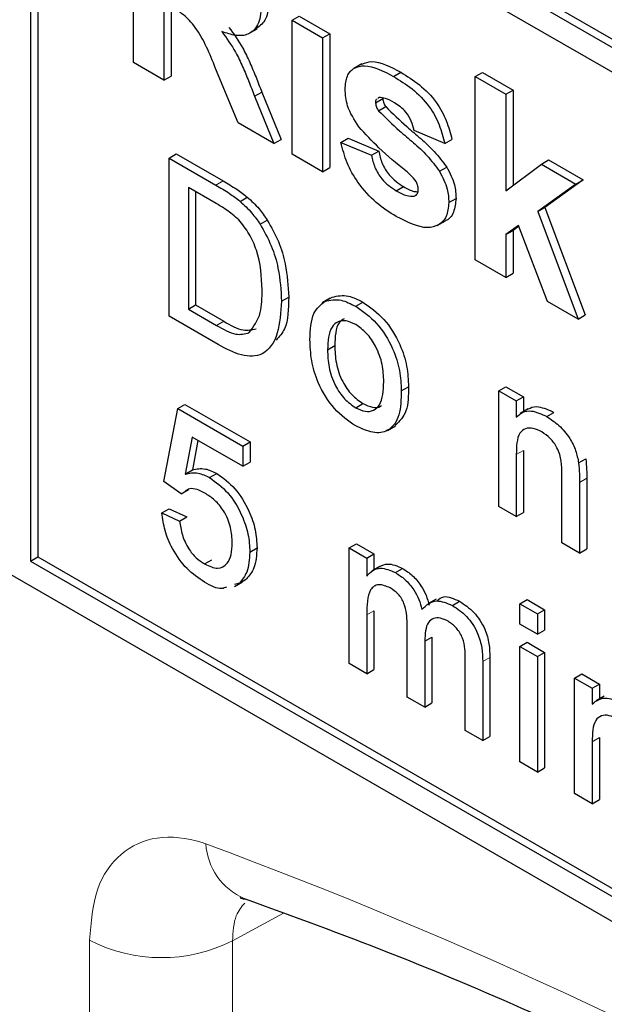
# Paper-space layout 'Blatt2' of a CAD drawing. Header units: millimetres. Extents: x 5 to 418, y 2 to 292.
# Tile 14 of 77: x 75.62 to 77.91, y 173.93 to 177.79. Entities that reach past the tile are written whole.
import ezdxf

# ---------------------------------------------------------------- set-up
doc = ezdxf.new("R2010")
doc.units = ezdxf.units.MM

psp = doc.layouts.new('Blatt2')

# ---------------------------------------------------------------- linework, layer by layer
at = {"color": 7, "linetype": 'Continuous', "lineweight": 25}
for p, q in [((75.6624, 178.9962), (86.3822, 172.8078)), ((75.6907, 179.0125), (86.3822, 172.8404)), ((86.3822, 172.7098), (75.6624, 178.8982)), ((75.6624, 178.8982), (75.6624, 175.6645)), ((75.6907, 178.8818), (75.6907, 175.6808)), ((76.0657, 177.62), (76.0657, 178.3386)), ((76.1853, 177.8549), (76.1853, 177.5509)), ((76.2136, 177.8385), (76.2136, 177.5673)), ((76.6879, 177.7859), (76.7162, 177.8022)), ((76.7162, 177.8022), (76.8359, 177.7331)), ((76.5187, 177.7334), (76.5505, 177.7518)), ((76.6879, 177.7859), (76.8076, 177.7168)), ((76.6879, 177.2608), (76.6879, 177.7859)), ((76.8076, 177.7168), (76.8359, 177.7331)), ((76.8076, 177.7168), (76.8076, 177.1917)), ((76.8359, 177.7331), (76.8359, 177.208)), ((72.0421, 177.6565), (86.1842, 169.4924)), ((76.1853, 177.5509), (76.0657, 177.62)), ((76.4763, 177.383), (76.3878, 177.5972)), ((76.9615, 177.6146), (76.9297, 177.5962)), ((76.1853, 177.5509), (76.2136, 177.5673)), ((77.0859, 177.5653), (77.1142, 177.5817)), ((77.4059, 177.5649), (77.4342, 177.5812)), ((77.4059, 176.8463), (77.4059, 177.5649)), ((77.4059, 177.5649), (77.5256, 177.4958)), ((77.4342, 177.5812), (77.5539, 177.5121)), ((76.5407, 177.488), (76.569, 177.5043)), ((76.5407, 177.488), (76.6161, 177.3022)), ((76.569, 177.5043), (76.6444, 177.3186)), ((77.0275, 177.4828), (77.0237, 177.4797)), ((77.5256, 177.4958), (77.5539, 177.5121)), ((77.5256, 177.4958), (77.5256, 177.1174)), ((77.5539, 177.5121), (77.5539, 177.1385)), ((77.015, 177.4623), (77.0433, 177.4787)), ((77.0266, 177.431), (77.0549, 177.4474)), ((76.6161, 177.3022), (76.4763, 177.383)), ((77.2862, 177.3023), (77.1666, 177.353)), ((76.6161, 177.3022), (76.6444, 177.3186)), ((76.8794, 177.3069), (76.9077, 177.3232)), ((76.8794, 177.3069), (76.9991, 177.2562)), ((76.9077, 177.3232), (77.0273, 177.2725)), ((77.2862, 177.3023), (77.3145, 177.3186)), ((76.2053, 177.2455), (76.2336, 177.2618)), ((76.2336, 177.2618), (76.4173, 177.1557)), ((76.8076, 177.1917), (76.6879, 177.2608)), ((76.9991, 177.2562), (77.0273, 177.2725)), ((76.2053, 176.6249), (76.2053, 177.2455)), ((76.2053, 177.2455), (76.389, 177.1394)), ((77.5256, 177.1174), (77.6652, 177.2217)), ((77.6652, 177.2217), (77.6935, 177.2381)), ((77.6652, 177.2217), (77.8008, 177.1434)), ((77.6935, 177.2381), (77.8291, 177.1598)), ((76.8076, 177.1917), (76.8359, 177.208)), ((77.2657, 177.194), (77.294, 177.2103)), ((77.8008, 177.1434), (77.6506, 177.0354)), ((77.8291, 177.1598), (77.6789, 177.0517)), ((77.8008, 177.1434), (77.8291, 177.1598)), ((76.39, 177.0672), (76.2811, 177.1301)), ((76.2811, 177.1301), (76.2811, 176.6527)), ((76.3094, 177.1138), (76.3094, 176.6691)), ((77.0964, 177.1171), (77.1247, 177.1334)), ((77.1667, 177.0958), (77.1766, 177.1015)), ((76.484, 177.0756), (76.5123, 177.0919)), ((77.3022, 177.0708), (77.3305, 177.0872)), ((77.6506, 177.0354), (77.6789, 177.0517)), ((77.6506, 177.0354), (77.8088, 176.6137)), ((77.6789, 177.0517), (77.8371, 176.6301)), ((76.5621, 176.9861), (76.5904, 177.0024)), ((77.2571, 176.9811), (77.2889, 176.9995)), ((77.5749, 176.9809), (77.5256, 176.9453)), ((77.6891, 176.6828), (77.5749, 176.9809)), ((77.5256, 176.9453), (77.5539, 176.9617)), ((77.5256, 176.9453), (77.5256, 176.7772)), ((77.5762, 176.9777), (77.5539, 176.9617)), ((77.5539, 176.9617), (77.5539, 176.7936)), ((77.5256, 176.7772), (77.4059, 176.8463)), ((77.5256, 176.7772), (77.5539, 176.7936)), ((76.6462, 176.684), (76.6745, 176.7003)), ((76.8371, 176.6954), (76.8052, 176.677)), ((76.8169, 176.6834), (76.8452, 176.6997)), ((76.9372, 176.6638), (76.9655, 176.6801)), ((77.8088, 176.6137), (77.6891, 176.6828)), ((76.2811, 176.6527), (76.3094, 176.6691)), ((76.2811, 176.6527), (76.3918, 176.5888)), ((76.3094, 176.6691), (76.4201, 176.6051)), ((76.3978, 176.5138), (76.2053, 176.6249)), ((77.8088, 176.6137), (77.8371, 176.6301)), ((76.8267, 176.4931), (76.855, 176.5095)), ((77.1161, 176.3322), (77.1444, 176.3485)), ((77.4978, 176.3322), (77.5261, 176.3486)), ((77.4978, 175.8787), (77.4978, 176.3322)), ((77.4978, 176.3322), (77.5667, 176.2925)), ((77.5261, 176.3486), (77.595, 176.3088)), ((77.5667, 176.2925), (77.595, 176.3088)), ((77.5667, 176.2925), (77.5667, 176.2292)), ((77.595, 176.3088), (77.595, 176.2503)), ((76.1846, 175.9765), (76.2397, 176.2629)), ((76.2397, 176.2629), (76.268, 176.2792)), ((76.2397, 176.2629), (76.4946, 176.1157)), ((76.268, 176.2792), (76.5229, 176.1321)), ((76.9372, 176.266), (76.9655, 176.2823)), ((77.6138, 176.2612), (77.5819, 176.2428)), ((77.6863, 176.2314), (77.7146, 176.2477)), ((77.0614, 176.177), (77.0932, 176.1954)), ((76.296, 176.1508), (76.2687, 176.0059)), ((76.4946, 176.0362), (76.296, 176.1508)), ((76.3188, 176.1377), (76.297, 176.0222)), ((76.4946, 176.1157), (76.5229, 176.1321)), ((76.5229, 176.1321), (76.5229, 176.0525)), ((76.4946, 176.1157), (76.4946, 176.0362)), ((77.595, 176.0984), (77.595, 175.8553)), ((76.4946, 176.0362), (76.5229, 176.0525)), ((77.5667, 176.0821), (77.5667, 175.839)), ((77.8112, 176.0496), (77.8395, 176.066)), ((76.2687, 176.0059), (76.297, 176.0222)), ((76.2535, 175.9287), (76.1846, 175.9765)), ((76.3645, 175.992), (76.3928, 176.0083)), ((77.7458, 175.7355), (77.7458, 176.0063)), ((77.843, 175.9896), (77.843, 175.7121)), ((76.2535, 175.9287), (76.2818, 175.9451)), ((77.8147, 175.9732), (77.8147, 175.6958)), ((76.1777, 175.8532), (76.206, 175.8695)), ((76.206, 175.8695), (76.2749, 175.8377)), ((77.5667, 175.839), (77.4978, 175.8787)), ((76.1777, 175.8532), (76.2466, 175.8213)), ((76.2466, 175.8213), (76.2749, 175.8377)), ((77.5667, 175.839), (77.595, 175.8553)), ((76.5222, 175.7), (76.5505, 175.7164)), ((76.9117, 175.7159), (76.9399, 175.7322)), ((76.9117, 175.2624), (76.9117, 175.7159)), ((76.9117, 175.7159), (76.9805, 175.6761)), ((76.9399, 175.7322), (77.0088, 175.6924)), ((77.8147, 175.6958), (77.7458, 175.7355)), ((77.8147, 175.6958), (77.843, 175.7121)), ((75.6624, 175.6645), (75.6907, 175.6808)), ((75.6907, 175.6808), (86.2125, 169.6067)), ((76.3451, 175.6531), (76.3734, 175.6694)), ((76.9805, 175.6761), (77.0088, 175.6924)), ((76.9805, 175.6761), (76.9805, 175.6054)), ((77.0088, 175.6924), (77.0088, 175.6303)), ((75.6624, 175.6645), (86.1842, 169.5904)), ((77.0323, 175.6438), (77.0005, 175.6254)), ((77.0927, 175.6193), (77.121, 175.6356)), ((76.4811, 175.5783), (76.5094, 175.5947)), ((76.4615, 175.5643), (76.4933, 175.5827)), ((76.4811, 175.5783), (76.4621, 175.5723)), ((77.2524, 175.5151), (77.2206, 175.4968)), ((77.5805, 175.4969), (77.6088, 175.5132)), ((77.6088, 175.5132), (77.6777, 175.4734)), ((77.3162, 175.4903), (77.3445, 175.5066)), ((77.5805, 175.4969), (77.6494, 175.4571)), ((77.5805, 175.4173), (77.5805, 175.4969)), ((77.6494, 175.4571), (77.6777, 175.4734)), ((77.6777, 175.4734), (77.6777, 175.3938)), ((76.9805, 175.4536), (76.9805, 175.2226)), ((77.0088, 175.4699), (77.0088, 175.2389)), ((77.6494, 175.4571), (77.6494, 175.3775)), ((77.139, 175.1311), (77.139, 175.4204)), ((77.6494, 175.3775), (77.5805, 175.4173)), ((77.2079, 175.3501), (77.2362, 175.3664)), ((77.2362, 175.3664), (77.2362, 175.1077)), ((77.6494, 175.3775), (77.6777, 175.3938)), ((77.2079, 175.3501), (77.2079, 175.0914)), ((77.5805, 175.3298), (77.6088, 175.3461)), ((77.5805, 175.3298), (77.6494, 175.29)), ((77.5805, 174.8763), (77.5805, 175.3298)), ((77.6088, 175.3461), (77.6777, 175.3063)), ((77.3664, 174.9999), (77.3664, 175.2803)), ((77.4636, 175.2862), (77.4636, 174.9764)), ((77.6494, 175.29), (77.6777, 175.3063)), ((77.6494, 175.29), (77.6494, 174.8365)), ((77.6777, 175.3063), (77.6777, 174.8528)), ((76.9805, 175.2226), (76.9117, 175.2624)), ((77.4353, 175.2699), (77.4353, 174.9601)), ((76.9805, 175.2226), (77.0088, 175.2389)), ((77.7954, 175.2057), (77.8237, 175.222)), ((77.7954, 174.7522), (77.7954, 175.2057)), ((77.7954, 175.2057), (77.8643, 175.1659)), ((77.8237, 175.222), (77.8926, 175.1822)), ((77.8643, 175.1659), (77.8926, 175.1822)), ((77.8643, 175.1659), (77.8643, 175.1026)), ((77.8926, 175.1822), (77.8926, 175.1238)), ((77.2079, 175.0914), (77.139, 175.1311)), ((77.9114, 175.1346), (77.8796, 175.1163)), ((77.2079, 175.0914), (77.2362, 175.1077)), ((77.4353, 174.9601), (77.3664, 174.9999)), ((77.4353, 174.9601), (77.4636, 174.9764)), ((77.8926, 174.9719), (77.8926, 174.7287)), ((77.8643, 174.9556), (77.8643, 174.7124)), ((77.6494, 174.8365), (77.5805, 174.8763)), ((77.6494, 174.8365), (77.6777, 174.8528)), ((77.8643, 174.7124), (77.7954, 174.7522)), ((77.8643, 174.7124), (77.8926, 174.7287))]:
    psp.add_line(p, q, dxfattribs=at)
at = {"color": 7, "linetype": 'Continuous', "lineweight": 18}
for p, q in [((76.389, 177.1394), (76.4173, 177.1557)), ((76.3918, 176.5888), (76.4201, 176.6051)), ((77.5667, 176.0821), (77.595, 176.0984)), ((77.8147, 175.9732), (77.843, 175.9896)), ((76.9805, 175.4536), (77.0088, 175.4699)), ((77.4353, 175.2699), (77.4636, 175.2862)), ((77.8643, 174.9556), (77.8926, 174.9719)), ((76.6546, 174.2831), (76.4543, 174.1748)), ((75.8936, 169.0417), (75.8936, 174.1776)), ((76.4543, 174.1748), (76.4543, 169.0389))]:
    psp.add_line(p, q, dxfattribs=at)
for centre, radius, start, end in [((69.7119, 156.6094), 19.1339, 50.30384, 69.70154), ((76.5993, 174.5705), 0.2501, 183.5375, 246.7046), ((76.1767, 174.7251), 0.6164, 242.6565, 296.7662)]:
    psp.add_arc(centre, radius, start, end, dxfattribs=at)
at = {"color": 7, "linetype": 'Continuous', "lineweight": 25}
for points, knots in [([(76.3878, 177.5972), (76.3653, 177.6537), (76.3342, 177.7323), (76.2625, 177.811), (76.229, 177.8299), (76.2121, 177.8395)], [0, 0, 0, 0, 0.560986, 0.779305, 1, 1, 1, 1]), ([(76.5683, 177.8494), (76.5662, 177.8228), (76.5621, 177.7697), (76.5216, 177.7276), (76.4676, 177.7227), (76.4307, 177.7354), (76.4122, 177.7418)], [0, 0, 0, 0, 0.279943, 0.558974, 0.779184, 1, 1, 1, 1]), ([(76.5965, 177.8657), (76.595, 177.8383), (76.5921, 177.7874), (76.5625, 177.7646), (76.5489, 177.7541)], [0, 0, 0, 0, 0.537571, 1, 1, 1, 1]), ([(76.4405, 177.7581), (76.4595, 177.7316), (76.4907, 177.6879), (76.5227, 177.6199), (76.5467, 177.5623), (76.5616, 177.5236), (76.569, 177.5043)], [0, 0, 0, 0, 0.339561, 0.559573, 0.779778, 1, 1, 1, 1]), ([(76.4122, 177.7418), (76.4312, 177.7153), (76.4624, 177.6715), (76.4944, 177.6036), (76.5184, 177.5459), (76.5333, 177.5073), (76.5407, 177.488)], [0, 0, 0, 0, 0.339561, 0.559573, 0.779778, 1, 1, 1, 1]), ([(76.8953, 177.5157), (76.897, 177.5339), (76.9004, 177.5702), (76.9301, 177.601), (76.9896, 177.6154), (77.0462, 177.586), (77.0859, 177.5653)], [0, 0, 0, 0, 0.186756, 0.373549, 0.56049, 1, 1, 1, 1]), ([(76.9617, 177.6142), (76.9742, 177.6186), (77.0171, 177.6339), (77.0739, 177.6033), (77.1142, 177.5817)], [0, 0, 0, 0, 0.290832, 1, 1, 1, 1]), ([(77.0859, 177.5653), (77.1102, 177.5504), (77.1586, 177.5207), (77.2241, 177.4556), (77.2676, 177.3758), (77.28, 177.3268), (77.2862, 177.3023)], [0, 0, 0, 0, 0.280825, 0.559925, 0.77968, 1, 1, 1, 1]), ([(77.1142, 177.5817), (77.1385, 177.5667), (77.1869, 177.537), (77.2523, 177.4719), (77.2959, 177.3921), (77.3083, 177.3431), (77.3145, 177.3186)], [0, 0, 0, 0, 0.280825, 0.559925, 0.77968, 1, 1, 1, 1]), ([(76.9493, 177.3677), (76.9319, 177.3953), (76.9008, 177.4447), (76.897, 177.494), (76.8953, 177.5157)], [0, 0, 0, 0, 0.5586451, 1, 1, 1, 1]), ([(77.0891, 177.4622), (77.077, 177.4691), (77.0555, 177.4813), (77.036, 177.4823), (77.0275, 177.4828)], [0, 0, 0, 0, 0.561017, 1, 1, 1, 1]), ([(77.0192, 177.4761), (77.0186, 177.4757), (77.0152, 177.4734), (77.0151, 177.4673), (77.015, 177.4623)], [0, 0, 0, 0, 0.176554, 1, 1, 1, 1]), ([(77.015, 177.4623), (77.0158, 177.4564), (77.0172, 177.4457), (77.0237, 177.4355), (77.0266, 177.431)], [0, 0, 0, 0, 0.558274, 1, 1, 1, 1]), ([(77.0433, 177.4787), (77.0441, 177.4727), (77.0454, 177.462), (77.052, 177.4519), (77.0549, 177.4474)], [0, 0, 0, 0, 0.558274, 1, 1, 1, 1]), ([(77.0549, 177.4474), (77.0822, 177.4204), (77.1271, 177.3759), (77.1921, 177.3227), (77.2464, 177.2727), (77.2781, 177.2311), (77.294, 177.2103)], [0, 0, 0, 0, 0.339607, 0.560063, 0.78038, 1, 1, 1, 1]), ([(77.1666, 177.353), (77.1635, 177.3655), (77.1574, 177.3905), (77.1304, 177.4351), (77.1047, 177.4519), (77.0891, 177.4622)], [0, 0, 0, 0, 0.28081, 0.560758, 1, 1, 1, 1]), ([(77.0266, 177.431), (77.0539, 177.4041), (77.0988, 177.3596), (77.1638, 177.3064), (77.2181, 177.2563), (77.2498, 177.2147), (77.2657, 177.194)], [0, 0, 0, 0, 0.339607, 0.560063, 0.78038, 1, 1, 1, 1]), ([(77.1338, 177.1947), (77.0982, 177.2237), (77.0348, 177.2754), (76.9754, 177.3395), (76.9493, 177.3677)], [0, 0, 0, 0, 0.560705, 1, 1, 1, 1]), ([(77.0963, 177.0158), (77.0698, 177.0326), (77.017, 177.066), (76.948, 177.141), (76.8998, 177.2268), (76.8862, 177.2802), (76.8794, 177.3069)], [0, 0, 0, 0, 0.280651, 0.560003, 0.779956, 1, 1, 1, 1]), ([(76.9991, 177.2562), (77.0026, 177.2403), (77.0098, 177.2086), (77.0439, 177.1518), (77.0765, 177.1303), (77.0964, 177.1171)], [0, 0, 0, 0, 0.280993, 0.560665, 1, 1, 1, 1]), ([(77.0273, 177.2725), (77.0309, 177.2567), (77.0381, 177.225), (77.0722, 177.1681), (77.1048, 177.1466), (77.1247, 177.1334)], [0, 0, 0, 0, 0.280993, 0.560665, 1, 1, 1, 1]), ([(77.1739, 177.1537), (77.1669, 177.1623), (77.1542, 177.1778), (77.14, 177.1895), (77.1338, 177.1947)], [0, 0, 0, 0, 0.558614, 1, 1, 1, 1]), ([(77.2657, 177.194), (77.2778, 177.1704), (77.2996, 177.128), (77.3014, 177.0884), (77.3022, 177.0708)], [0, 0, 0, 0, 0.558015, 1, 1, 1, 1]), ([(77.294, 177.2103), (77.3061, 177.1867), (77.3279, 177.1443), (77.3297, 177.1047), (77.3305, 177.0872)], [0, 0, 0, 0, 0.558015, 1, 1, 1, 1]), ([(76.389, 177.1394), (76.4069, 177.129), (76.4388, 177.1105), (76.4702, 177.0863), (76.484, 177.0756)], [0, 0, 0, 0, 0.560174, 1, 1, 1, 1]), ([(76.4173, 177.1557), (76.4352, 177.1453), (76.467, 177.1268), (76.4985, 177.1026), (76.5123, 177.0919)], [0, 0, 0, 0, 0.560174, 1, 1, 1, 1]), ([(77.1825, 177.1231), (77.1821, 177.1287), (77.1814, 177.1387), (77.1762, 177.1491), (77.1739, 177.1537)], [0, 0, 0, 0, 0.559319, 1, 1, 1, 1]), ([(77.0964, 177.1171), (77.1103, 177.1094), (77.135, 177.0957), (77.157, 177.0958), (77.1667, 177.0958)], [0, 0, 0, 0, 0.560783, 1, 1, 1, 1]), ([(77.1247, 177.1334), (77.1386, 177.1254), (77.1582, 177.114), (77.1757, 177.1135), (77.1807, 177.1134)], [0, 0, 0, 0, 0.7118453, 1, 1, 1, 1]), ([(77.1713, 177.0997), (77.1744, 177.1015), (77.1815, 177.1057), (77.1822, 177.1169), (77.1825, 177.1231)], [0, 0, 0, 0, 0.44903, 1, 1, 1, 1]), ([(76.4788, 177.0031), (76.4625, 177.0172), (76.4333, 177.0423), (76.4032, 177.0596), (76.39, 177.0672)], [0, 0, 0, 0, 0.559255, 1, 1, 1, 1]), ([(76.484, 177.0756), (76.4999, 177.0612), (76.5283, 177.0353), (76.5518, 177.0012), (76.5621, 176.9861)], [0, 0, 0, 0, 0.559847, 1, 1, 1, 1]), ([(76.5123, 177.0919), (76.5282, 177.0775), (76.5566, 177.0517), (76.5801, 177.0175), (76.5904, 177.0024)], [0, 0, 0, 0, 0.559847, 1, 1, 1, 1]), ([(77.3022, 177.0708), (77.3002, 177.0514), (77.2962, 177.0125), (77.2635, 176.9804), (77.2001, 176.9634), (77.1391, 176.9942), (77.0963, 177.0158)], [0, 0, 0, 0, 0.186725, 0.373655, 0.5608, 1, 1, 1, 1]), ([(77.3305, 177.0872), (77.3283, 177.0682), (77.3238, 177.0303), (77.3039, 177.0037), (77.2892, 176.9999), (77.2888, 176.9998)], [0, 0, 0, 0, 0.493022, 0.986586, 1, 1, 1, 1]), ([(76.5704, 176.7291), (76.568, 176.7797), (76.5647, 176.8503), (76.5217, 176.9492), (76.4931, 176.9852), (76.4788, 177.0031)], [0, 0, 0, 0, 0.55915, 0.78004, 1, 1, 1, 1]), ([(76.5621, 176.9861), (76.5779, 176.9581), (76.6096, 176.902), (76.6402, 176.7958), (76.6439, 176.7264), (76.6462, 176.684)], [0, 0, 0, 0, 0.279769, 0.559929, 1, 1, 1, 1]), ([(76.5904, 177.0024), (76.6062, 176.9744), (76.6379, 176.9184), (76.6685, 176.8121), (76.6722, 176.7427), (76.6745, 176.7003)], [0, 0, 0, 0, 0.279769, 0.559929, 1, 1, 1, 1]), ([(76.5188, 176.5594), (76.5367, 176.5834), (76.569, 176.6265), (76.57, 176.6976), (76.5704, 176.7291)], [0, 0, 0, 0, 0.557452, 1, 1, 1, 1]), ([(76.8452, 176.6997), (76.8656, 176.7043), (76.902, 176.7124), (76.9461, 176.69), (76.9655, 176.6801)], [0, 0, 0, 0, 0.559033, 1, 1, 1, 1]), ([(76.6462, 176.684), (76.6435, 176.6402), (76.6381, 176.553), (76.5834, 176.4678), (76.4906, 176.4646), (76.4288, 176.4973), (76.3978, 176.5138)], [0, 0, 0, 0, 0.28084, 0.559952, 0.779068, 1, 1, 1, 1]), ([(76.6745, 176.7003), (76.6736, 176.6541), (76.6723, 176.5829), (76.6375, 176.5445), (76.6253, 176.531)], [0, 0, 0, 0, 0.648204, 1, 1, 1, 1]), ([(76.7578, 176.5327), (76.7594, 176.5707), (76.7621, 176.6386), (76.8002, 176.6697), (76.8169, 176.6834)], [0, 0, 0, 0, 0.560963, 1, 1, 1, 1]), ([(76.8169, 176.6834), (76.8373, 176.6879), (76.8738, 176.6961), (76.9178, 176.6737), (76.9372, 176.6638)], [0, 0, 0, 0, 0.559033, 1, 1, 1, 1]), ([(76.9655, 176.6801), (76.9937, 176.6603), (77.0501, 176.6206), (77.1115, 176.5215), (77.1409, 176.4271), (77.1432, 176.3747), (77.1444, 176.3485)], [0, 0, 0, 0, 0.279556, 0.5586, 0.778991, 1, 1, 1, 1]), ([(76.9372, 176.6638), (76.9654, 176.6439), (77.0219, 176.6042), (77.0832, 176.5051), (77.1126, 176.4107), (77.1149, 176.3584), (77.1161, 176.3322)], [0, 0, 0, 0, 0.279556, 0.5586, 0.778991, 1, 1, 1, 1]), ([(76.4201, 176.6051), (76.4462, 176.5901), (76.4927, 176.5633), (76.5305, 176.572), (76.547, 176.5757)], [0, 0, 0, 0, 0.561861, 1, 1, 1, 1]), ([(76.9372, 176.5922), (76.9246, 176.5982), (76.8993, 176.6103), (76.8664, 176.6057), (76.8316, 176.5754), (76.8287, 176.527), (76.8267, 176.4931)], [0, 0, 0, 0, 0.187137, 0.374025, 0.561097, 1, 1, 1, 1]), ([(76.8915, 176.6152), (76.8847, 176.6104), (76.8581, 176.5913), (76.8563, 176.5444), (76.855, 176.5095)], [0, 0, 0, 0, 0.254643, 1, 1, 1, 1]), ([(76.3918, 176.5888), (76.4179, 176.5738), (76.4644, 176.547), (76.5022, 176.5556), (76.5188, 176.5594)], [0, 0, 0, 0, 0.561861, 1, 1, 1, 1]), ([(77.0472, 176.3682), (77.0464, 176.3903), (77.0447, 176.4343), (77.0204, 176.5033), (76.9813, 176.5612), (76.9519, 176.5819), (76.9372, 176.5922)], [0, 0, 0, 0, 0.281064, 0.560316, 0.780174, 1, 1, 1, 1]), ([(76.9372, 176.1944), (76.9084, 176.2146), (76.8508, 176.2548), (76.7882, 176.3568), (76.7611, 176.4527), (76.7589, 176.506), (76.7578, 176.5327)], [0, 0, 0, 0, 0.279616, 0.558371, 0.778858, 1, 1, 1, 1]), ([(76.8267, 176.4931), (76.8276, 176.4708), (76.8292, 176.4262), (76.8524, 176.3561), (76.8925, 176.2974), (76.9223, 176.2765), (76.9372, 176.266)], [0, 0, 0, 0, 0.281129, 0.560384, 0.780159, 1, 1, 1, 1]), ([(76.855, 176.5095), (76.8559, 176.4871), (76.8575, 176.4425), (76.8807, 176.3724), (76.9208, 176.3137), (76.9506, 176.2928), (76.9655, 176.2823)], [0, 0, 0, 0, 0.281129, 0.560384, 0.780159, 1, 1, 1, 1]), ([(76.9372, 176.266), (76.9499, 176.26), (76.9754, 176.2479), (77.0083, 176.2535), (77.0428, 176.2849), (77.0454, 176.3339), (77.0472, 176.3682)], [0, 0, 0, 0, 0.187044, 0.373945, 0.560983, 1, 1, 1, 1]), ([(77.1161, 176.3322), (77.1151, 176.2989), (77.1132, 176.2327), (77.0712, 176.172), (77.0058, 176.1628), (76.9601, 176.1839), (76.9372, 176.1944)], [0, 0, 0, 0, 0.281033, 0.559513, 0.779602, 1, 1, 1, 1]), ([(77.1444, 176.3485), (77.144, 176.3143), (77.1432, 176.2477), (77.109, 176.2132), (77.0924, 176.1964)], [0, 0, 0, 0, 0.512915, 1, 1, 1, 1]), ([(76.9655, 176.2823), (76.978, 176.2766), (77.0031, 176.265), (77.0287, 176.2661), (77.0374, 176.2746), (77.0385, 176.2757)], [0, 0, 0, 0, 0.465388, 0.930416, 1, 1, 1, 1]), ([(77.5667, 176.2292), (77.5748, 176.2365), (77.5909, 176.2512), (77.6317, 176.2571), (77.6656, 176.2411), (77.6863, 176.2314)], [0, 0, 0, 0, 0.280554, 0.560815, 1, 1, 1, 1]), ([(77.6145, 176.26), (77.6166, 176.2616), (77.627, 176.2701), (77.6604, 176.2727), (77.694, 176.2572), (77.7146, 176.2477)], [0, 0, 0, 0, 0.08724, 0.442807, 1, 1, 1, 1]), ([(77.6863, 176.2314), (77.7023, 176.2206), (77.7343, 176.1991), (77.7757, 176.1514), (77.8015, 176.0976), (77.8079, 176.0656), (77.8112, 176.0496)], [0, 0, 0, 0, 0.280216, 0.559971, 0.779636, 1, 1, 1, 1]), ([(77.6671, 176.1708), (77.6556, 176.1764), (77.6326, 176.1875), (77.6014, 176.1864), (77.5684, 176.1596), (77.5674, 176.1141), (77.5667, 176.0821)], [0, 0, 0, 0, 0.187273, 0.374362, 0.56054, 1, 1, 1, 1]), ([(77.7458, 176.0063), (77.7457, 176.0224), (77.7455, 176.0545), (77.7314, 176.1066), (77.6999, 176.1485), (77.6781, 176.1634), (77.6671, 176.1708)], [0, 0, 0, 0, 0.28168, 0.559785, 0.779587, 1, 1, 1, 1]), ([(77.8395, 176.066), (77.8407, 176.0514), (77.843, 176.0254), (77.843, 176.0005), (77.843, 175.9896)], [0, 0, 0, 0, 0.559791, 1, 1, 1, 1]), ([(76.297, 176.0222), (76.3133, 176.0257), (76.3424, 176.032), (76.3774, 176.0155), (76.3928, 176.0083)], [0, 0, 0, 0, 0.559939, 1, 1, 1, 1]), ([(77.8112, 176.0496), (77.8124, 176.0351), (77.8147, 176.009), (77.8147, 175.9842), (77.8147, 175.9732)], [0, 0, 0, 0, 0.559791, 1, 1, 1, 1]), ([(76.2687, 176.0059), (76.285, 176.0094), (76.3141, 176.0156), (76.3491, 175.9992), (76.3645, 175.992)], [0, 0, 0, 0, 0.559939, 1, 1, 1, 1]), ([(76.3645, 175.992), (76.3891, 175.9741), (76.4383, 175.9383), (76.4904, 175.8515), (76.5185, 175.7691), (76.521, 175.7231), (76.5222, 175.7)], [0, 0, 0, 0, 0.27917, 0.558797, 0.779169, 1, 1, 1, 1]), ([(76.3928, 176.0083), (76.4174, 175.9904), (76.4666, 175.9546), (76.5187, 175.8678), (76.5467, 175.7854), (76.5492, 175.7394), (76.5505, 175.7164)], [0, 0, 0, 0, 0.27917, 0.558797, 0.779169, 1, 1, 1, 1]), ([(76.3454, 175.9314), (76.3353, 175.9365), (76.3152, 175.9469), (76.2872, 175.951), (76.2749, 175.9418), (76.2693, 175.9376)], [0, 0, 0, 0, 0.353598, 0.706329, 1, 1, 1, 1]), ([(76.4533, 175.7351), (76.4522, 175.7552), (76.4501, 175.7953), (76.4246, 175.8586), (76.3852, 175.9057), (76.3587, 175.9228), (76.3454, 175.9314)], [0, 0, 0, 0, 0.280653, 0.559595, 0.77929, 1, 1, 1, 1]), ([(76.3447, 175.5817), (76.3212, 175.5975), (76.2742, 175.6291), (76.2191, 175.7064), (76.1865, 175.785), (76.1807, 175.8304), (76.1777, 175.8532)], [0, 0, 0, 0, 0.28007, 0.559249, 0.779432, 1, 1, 1, 1]), ([(76.2466, 175.8213), (76.2495, 175.8035), (76.2552, 175.7679), (76.2783, 175.7153), (76.3114, 175.6752), (76.3339, 175.6605), (76.3451, 175.6531)], [0, 0, 0, 0, 0.280714, 0.559926, 0.779622, 1, 1, 1, 1]), ([(76.3451, 175.6531), (76.3628, 175.645), (76.398, 175.6289), (76.4344, 175.6501), (76.4511, 175.6888), (76.4526, 175.7197), (76.4533, 175.7351)], [0, 0, 0, 0, 0.279539, 0.558252, 0.778884, 1, 1, 1, 1]), ([(76.5505, 175.7164), (76.5486, 175.688), (76.5452, 175.6373), (76.5203, 175.6077), (76.5094, 175.5947)], [0, 0, 0, 0, 0.559726, 1, 1, 1, 1]), ([(76.5222, 175.7), (76.5203, 175.6716), (76.517, 175.6209), (76.4921, 175.5914), (76.4811, 175.5783)], [0, 0, 0, 0, 0.559726, 1, 1, 1, 1]), ([(76.9805, 175.6054), (76.9878, 175.6135), (77.0022, 175.6297), (77.0393, 175.6419), (77.0725, 175.6279), (77.0927, 175.6193)], [0, 0, 0, 0, 0.28095, 0.561784, 1, 1, 1, 1]), ([(77.0323, 175.6438), (77.042, 175.6481), (77.067, 175.6592), (77.1005, 175.6446), (77.121, 175.6356)], [0, 0, 0, 0, 0.388652, 1, 1, 1, 1]), ([(77.121, 175.6356), (77.1339, 175.6273), (77.1596, 175.6107), (77.1921, 175.572), (77.2146, 175.5302), (77.2218, 175.5042), (77.2254, 175.4912)], [0, 0, 0, 0, 0.280176, 0.559511, 0.779663, 1, 1, 1, 1]), ([(77.0927, 175.6193), (77.1056, 175.611), (77.1313, 175.5943), (77.1638, 175.5556), (77.1863, 175.5139), (77.1935, 175.4879), (77.1971, 175.4749)], [0, 0, 0, 0, 0.280176, 0.559511, 0.779663, 1, 1, 1, 1]), ([(76.4313, 175.5626), (76.4252, 175.56), (76.4015, 175.5498), (76.3689, 175.5681), (76.3447, 175.5817)], [0, 0, 0, 0, 0.258464, 1, 1, 1, 1]), ([(77.0729, 175.5591), (77.0572, 175.5655), (77.0336, 175.5752), (77.0083, 175.5671), (76.9816, 175.5371), (76.981, 175.4907), (76.9805, 175.4536)], [0, 0, 0, 0, 0.249225, 0.374862, 0.500555, 1, 1, 1, 1]), ([(77.139, 175.4204), (77.1379, 175.4459), (77.1366, 175.4777), (77.1173, 175.518), (77.0993, 175.5416), (77.0835, 175.5521), (77.0729, 175.5591)], [0, 0, 0, 0, 0.498516, 0.624134, 0.749636, 1, 1, 1, 1]), ([(77.256, 175.5089), (77.2643, 175.5157), (77.2865, 175.5339), (77.3221, 175.5171), (77.3445, 175.5066)], [0, 0, 0, 0, 0.372522, 1, 1, 1, 1]), ([(77.1971, 175.4749), (77.2142, 175.4911), (77.2448, 175.5202), (77.2944, 175.4994), (77.3162, 175.4903)], [0, 0, 0, 0, 0.560019, 1, 1, 1, 1]), ([(77.3162, 175.4903), (77.3353, 175.4776), (77.3734, 175.4525), (77.4168, 175.386), (77.4334, 175.3225), (77.4347, 175.2874), (77.4353, 175.2699)], [0, 0, 0, 0, 0.280317, 0.558226, 0.778715, 1, 1, 1, 1]), ([(77.3445, 175.5066), (77.3636, 175.494), (77.4016, 175.4688), (77.4451, 175.4023), (77.4617, 175.3388), (77.4629, 175.3038), (77.4636, 175.2862)], [0, 0, 0, 0, 0.280317, 0.558226, 0.778715, 1, 1, 1, 1]), ([(77.2996, 175.4283), (77.2893, 175.4333), (77.2686, 175.4434), (77.2411, 175.4413), (77.2112, 175.4182), (77.2093, 175.3781), (77.2079, 175.3501)], [0, 0, 0, 0, 0.187283, 0.374334, 0.56118, 1, 1, 1, 1]), ([(77.3664, 175.2803), (77.3668, 175.307), (77.3674, 175.3403), (77.3462, 175.3829), (77.3277, 175.4085), (77.3108, 175.4204), (77.2996, 175.4283)], [0, 0, 0, 0, 0.499043, 0.624568, 0.750308, 1, 1, 1, 1]), ([(77.8643, 175.1026), (77.8724, 175.11), (77.8885, 175.1246), (77.9293, 175.1306), (77.9632, 175.1146), (77.9839, 175.1048)], [0, 0, 0, 0, 0.280554, 0.560815, 1, 1, 1, 1]), ([(77.9648, 175.0443), (77.9533, 175.0498), (77.9302, 175.0609), (77.899, 175.0599), (77.8661, 175.0331), (77.865, 174.9875), (77.8643, 174.9556)], [0, 0, 0, 0, 0.187273, 0.374362, 0.56054, 1, 1, 1, 1]), ([(76.4863, 174.3447), (76.4863, 174.3446), (76.4786, 174.3426), (76.4918, 174.3406), (76.505, 174.3385)], [0, 0, 0, 0, 0.0061916, 1, 1, 1, 1]), ([(76.5006, 174.3407), (76.6908, 174.2714), (77.244, 174.0699), (78.1737, 173.6527), (79.2868, 173.0564), (80.4018, 172.355), (81.2952, 171.7149), (81.8133, 171.304), (81.9651, 171.1836)], [0, 0, 0, 0, 0.106109, 0.308603, 0.511101, 0.713584, 0.916095, 1, 1, 1, 1])]:
    psp.add_open_spline(points, degree=3, knots=knots, dxfattribs=at)
at = {"color": 7, "linetype": 'Continuous', "lineweight": 18}
for points, knots in [([(76.3497, 174.5551), (76.3448, 174.5567), (76.2779, 174.5794), (76.1533, 174.5919), (76.0099, 174.5263), (75.9124, 174.3871), (75.8999, 174.2474), (75.8936, 174.1776)], [0, 0, 0, 0, 0.019366, 0.264509, 0.509654, 0.754828, 1, 1, 1, 1]), ([(76.4543, 174.1748), (76.4563, 174.2104), (76.4597, 174.2716), (76.4895, 174.3077), (76.502, 174.3228)], [0, 0, 0, 0, 0.581742, 1, 1, 1, 1])]:
    psp.add_open_spline(points, degree=3, knots=knots, dxfattribs=at)

doc.saveas('drawing.dxf')
